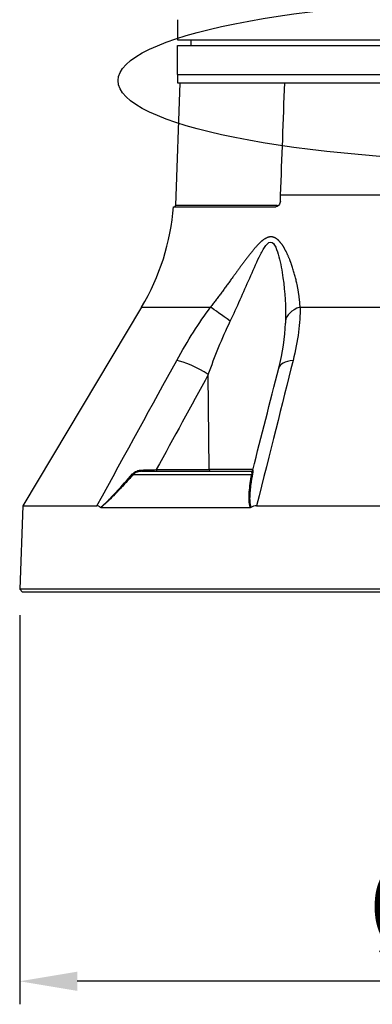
# Model space of a CAD drawing. Header units: millimetres. Extents: x 0 to 4378, y 0 to 2376.
# Tile 107 of 256: x 1559 to 1620, y 531 to 702. Entities that reach past the tile are written whole.
import ezdxf

# ---------------------------------------------------------------- set-up
doc = ezdxf.new("R2010")
doc.units = ezdxf.units.MM
doc.header["$LTSCALE"] = 0.2
doc.layers.add('13_After Rev.Num.', color=6, linetype='Continuous')
doc.styles.add('Rainbow-5.0 Style', font='malgunsl.ttf')
doc.dimstyles.new('Rainbow-5.0 Style', dxfattribs={"dimtxt": 4, "dimasz": 2.5, "dimexe": 1, "dimexo": 1, "dimgap": 1, "dimtad": 1, "dimdsep": 46, "dimtxsty": 'Rainbow-5.0 Style', "dimcen": 0, "dimclrd": 251, "dimclre": 251, "dimclrt": 7, "dimazin": 3, "dimtp": 0.1, "dimtm": 0.1000000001, "dimtfac": 0.61, "dimtmove": 0, "dimatfit": 3, "dimfxl": 1, "dimlwd": -1, "dimlwe": -1, "dimarcsym": 1})

# ---------------------------------------------------------------- blocks, each defined once
blk = doc.blocks.new('*D150')
at = {"color": 251, "linetype": 'ByBlock', "transparency": 16777216}
for p, q in [((1558.616284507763, 598.2572086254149), (1558.616284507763, 530.6151441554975)), ((1731.476601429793, 598.2572086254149), (1731.476601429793, 530.6151441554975)), ((1721.476601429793, 534.6151441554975), (1568.616284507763, 534.6151441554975))]:
    blk.add_line(p, q, dxfattribs=at)
at = {"color": 251, "transparency": 16777216}
for points in [[(1568.616284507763, 536.2818108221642), (1568.616284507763, 532.9484774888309), (1558.616284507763, 534.6151441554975)], [(1721.476601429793, 536.2818108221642), (1721.476601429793, 532.9484774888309), (1731.476601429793, 534.6151441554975)]]:
    blk.add_solid(points, dxfattribs=at)
at = {"layer": 'Defpoints', "color": 0, "transparency": 16777216}
for p in [(1558.616284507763, 602.2572086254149), (1731.476601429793, 602.2572086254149), (1558.616284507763, 534.6151441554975)]:
    blk.add_point(p, dxfattribs=at)
at = {"color": 7, "transparency": 16777216, "insert": (1645.046442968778, 547.2351305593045), "char_height": 16, "attachment_point": 5, "style": 'Rainbow-5.0 Style'}
blk.add_mtext('%%C173', dxfattribs=at)
blk = doc.blocks.new('Blk$A47R2-4W24B')
for p, q in [((-58.99788131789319, 99), (-58.99788131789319, 96)), ((-58.99788131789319, 96), (58.99788131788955, 96)), ((-56.69526961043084, 95.99999999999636), (-56.71272467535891, 94.99999999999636)), ((-59, 95), (59, 95)), ((-59, 89.99999999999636), (-59, 94.99999999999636)), ((-59, 90), (59, 90)), ((-59, 89.99999999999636), (-59, 88.5)), ((-59, 89.99999999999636), (59, 89.99999999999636)), ((-58.62222269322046, 88.49999999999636), (-59.36627882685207, 67.19302010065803)), ((-59, 88.5), (-40.36738951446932, 88.5)), ((-40.36738951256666, 88.5), (59.09165072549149, 88.5)), ((34.81907760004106, 69.01392758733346), (-41.08654323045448, 69.01392758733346)), ((-59.70549839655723, 67), (-41.89512942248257, 67)), ((-41.65980048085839, 67.19302010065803), (-59.36627882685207, 67.19302010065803)), ((-65.25560367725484, 49.53608112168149), (-85.9066057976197, 14.99258666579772)), ((-65.25560367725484, 49.53608112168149), (-53.26389373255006, 49.53608112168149)), ((-37.69948853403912, 49.53608112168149), (37.69948853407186, 49.53608112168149)), ((-58.5297007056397, 40.12261337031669), (-58.5296476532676, 40.12271548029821)), ((-53.48535664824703, 21.29312819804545), (-53.65089358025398, 37.81226609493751)), ((-65.212652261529, 21), (-46.21265962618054, 21)), ((-62.68626785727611, 21.29214691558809), (-53.48536429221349, 21.29410963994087)), ((-45.90464387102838, 21.29214691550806), (-53.48534690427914, 21.29214691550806)), ((-66.68335319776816, 20.46418141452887), (-46.1154336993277, 20.46418141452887)), ((-71.22787999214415, 15.682548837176), (-71.2276978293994, 15.68289944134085)), ((-85.90660579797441, 14.99258666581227), (-86.41270871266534, 0.4996954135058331)), ((-85.9066057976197, 14.99258666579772), (-73.01517164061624, 14.99258666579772)), ((-72.35160561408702, 14.69478612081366), (-46.33548263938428, 14.69478612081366)), ((-45.2628946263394, 14.99258666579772), (45.26289462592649, 14.99258666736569)), ((86.41270871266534, 0.4996954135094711), (-86.41270871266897, 0.4996954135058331)), ((-86.41270871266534, 0.4996954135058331), (-85.93015846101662, -3.637978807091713e-12)), ((85.93015846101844, 0), (-85.93015846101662, -3.637978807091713e-12))]:
    blk.add_line(p, q)
for centre, radius, start, end in [((-99.58820448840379, 70.06100551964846), 40.00000000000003, 329.1279166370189, 355.6111418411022), ((-59.56615699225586, 67.20000000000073), 0.2000000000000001, 270, 357.999999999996), ((-52.23737825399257, 55.72122140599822), 5.000000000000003, 18.74316511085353, 18.76762133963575)]:
    blk.add_arc(centre, radius, start, end)
for centre, major_axis, ratio, start_param, end_param in [((-68.36710382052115, 70.05092552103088), (1.432827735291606, 40.01783420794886), 0.6817646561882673, 4.684882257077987, 4.710885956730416), ((-41.80006334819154, 67.20000000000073), (-6.669469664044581e-15, -0.2000000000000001), 0.7017418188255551, 0.5217441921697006, 1.535889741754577), ((-45.36529501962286, 55.72122140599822), (-7.408136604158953e-14, 5.000000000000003), 0.8684450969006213, 6.13840516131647, 6.138502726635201), ((-49.76096085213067, 46.97046557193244), (-4.053536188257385, 2.927258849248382), 0.01176237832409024, 4.740823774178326, 5.76431397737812), ((-35.22015836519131, 46.97046557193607), (-4.999473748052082, 0.07254131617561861), 0.5854112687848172, 5.239754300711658, 6.263244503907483), ((-55.56365480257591, 37.68138112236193), (-4.385304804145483, 2.401897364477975), 0.2184332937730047, 4.383547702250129, 5.77849216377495), ((-36.5681474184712, 37.68138112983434), (-4.844711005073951, 1.236440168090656), 0.4687791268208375, 5.336155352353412, 6.283200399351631), ((-36.5681474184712, 37.68138112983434), (-4.844711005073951, 1.236440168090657), 0.4687791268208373, 1.509217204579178e-05, 0.000886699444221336), ((-66.87237018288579, 20.65701769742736), (-0.2236197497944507, 0.1999855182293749), 0.1344646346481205, 1.94872923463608, 2.686312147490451), ((-67.61278340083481, 21.52021608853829), (14.7072059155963, 0.2925131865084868), 0.02351572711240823, 4.875773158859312, 5.053497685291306), ((-65.2126522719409, 21.29999306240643), (-3.072389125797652e-11, -0.2999930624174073), 0.003767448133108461, 4.959708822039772, 6.283176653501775), ((-62.57150254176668, 21.30000000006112), (4.281219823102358e-12, -0.3000000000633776), 0.3826834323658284, 4.738570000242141, 6.283185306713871), ((-53.37058112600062, 21.29999999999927), (3.357299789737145e-16, -0.3000000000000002), 0.3826834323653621, 4.735296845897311, 6.283185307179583), ((-46.21265962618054, 21.29999999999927), (-0.07344946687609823, -0.2908695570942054), 0.9999937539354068, 0.2473443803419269, 1.570796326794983), ((-46.24614998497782, 20.65701769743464), (0.2951491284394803, -0.05373073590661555), 0.6605644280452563, 5.287347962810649, 6.024930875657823)]:
    blk.add_ellipse(centre, major_axis=major_axis, ratio=ratio, start_param=start_param, end_param=end_param)
for points, knots in [([(-58.9999999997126, 99.49999999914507), (-58.99999981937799, 99.49999947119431), (-58.99991584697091, 99.49031855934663), (-58.99976788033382, 99.47181557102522), (-58.99961975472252, 99.45329270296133), (-58.99940458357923, 99.42539766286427), (-58.99917324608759, 99.39044042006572), (-58.99894190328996, 99.35548237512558), (-58.99868984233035, 99.31249762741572), (-58.99847666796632, 99.26504554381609), (-58.99826349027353, 99.21759271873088), (-58.99808500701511, 99.1643679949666), (-58.99798309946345, 99.1095893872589), (-58.99791660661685, 99.07384733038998), (-58.99788131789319, 99.03681389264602), (-58.99788131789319, 99)], [0.5001154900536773, 0.5001154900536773, 0.5001154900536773, 0.5001154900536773, 0.607467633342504, 0.607467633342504, 0.607467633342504, 0.714935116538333, 0.714935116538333, 0.714935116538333, 0.82240506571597, 0.82240506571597, 0.82240506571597, 0.929876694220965, 0.929876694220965, 0.929876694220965, 1, 1, 1, 1]), ([(-41.13408694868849, 67.9738230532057), (-41.14108397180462, 67.84570285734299), (-41.16627396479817, 67.71937261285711), (-41.25129990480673, 67.48054995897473), (-41.31130787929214, 67.37094407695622), (-41.45029585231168, 67.19650139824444), (-41.52575273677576, 67.12976628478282), (-41.67208069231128, 67.04409183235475), (-41.74017987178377, 67.01882177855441), (-41.83773655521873, 67.00241758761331), (-41.86651419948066, 66.99999988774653), (-41.89512942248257, 67)], [0.03964738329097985, 0.03964738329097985, 0.03964738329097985, 0.03964738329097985, 0.0781729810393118, 0.0781729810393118, 0.1178623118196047, 0.1178623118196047, 0.1537190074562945, 0.1537190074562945, 0.1825701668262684, 0.1825701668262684, 0.1946468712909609, 0.1946468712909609, 0.1946468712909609, 0.1946468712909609]), ([(-49.84178917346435, 47.10135030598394), (-48.65721498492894, 49.57898896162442), (-47.54835883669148, 52.0938693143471), (-45.91695283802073, 55.82628754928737), (-45.38127296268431, 57.06824092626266), (-44.52221485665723, 58.83909390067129), (-44.224432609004, 59.42105135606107), (-43.57640142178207, 60.41320603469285), (-43.20618609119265, 60.84085682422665), (-42.46854294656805, 60.85548204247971), (-42.16849955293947, 60.43496582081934), (-41.71086886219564, 59.4585723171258), (-41.53420056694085, 58.88973995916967), (-41.06570662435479, 57.11547964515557), (-40.8474510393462, 55.86755224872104), (-40.3277827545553, 52.11809018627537), (-40.17193211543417, 49.58603525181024), (-40.21779140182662, 47.10135030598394)], [0, 0, 0, 0, 0.250000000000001, 0.250000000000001, 0.375000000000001, 0.375000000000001, 0.437500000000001, 0.437500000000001, 0.500000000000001, 0.500000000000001, 0.562500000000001, 0.562500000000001, 0.625, 0.625, 0.750000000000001, 0.750000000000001, 1, 1, 1, 1]), ([(-72.4016308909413, 14.71445221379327), (-72.01836204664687, 15.03389732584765), (-71.60293179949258, 15.40661875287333), (-71.16329392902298, 15.83592443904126), (-71.08729400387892, 15.91013824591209), (-71.01682416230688, 15.98002058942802), (-70.9486700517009, 16.04830002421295), (-70.8196981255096, 16.17750910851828), (-70.69904108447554, 16.30134020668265), (-70.56551632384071, 16.43965089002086), (-70.36143154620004, 16.65105067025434), (-70.1381769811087, 16.88647978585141), (-69.8943623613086, 17.14458550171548), (-69.77535472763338, 17.27056872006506), (-69.65592218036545, 17.39791812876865), (-69.53599284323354, 17.52655594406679), (-68.67311041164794, 18.45209521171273), (-67.77910578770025, 19.44982364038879), (-66.81484775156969, 20.55527606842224)], [2.455419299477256e-10, 2.455419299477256e-10, 2.455419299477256e-10, 2.455419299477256e-10, 0.250000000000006, 0.250000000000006, 0.250000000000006, 0.2932173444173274, 0.2932173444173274, 0.2932173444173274, 0.375000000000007, 0.375000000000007, 0.375000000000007, 0.500000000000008, 0.500000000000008, 0.500000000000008, 0.5610133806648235, 0.5610133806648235, 0.5610133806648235, 1, 1, 1, 1]), ([(-66.81484775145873, 20.55527606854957), (-66.63378892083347, 20.76284622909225), (-66.35142247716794, 20.944578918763), (-66.07823244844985, 21.05230878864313), (-65.80504241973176, 21.16003865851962), (-65.51595243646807, 21.21936784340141), (-65.21374811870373, 21.22655100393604)], [0, 0, 0, 0, 0.5, 0.5, 0.5, 1, 1, 1, 1]), ([(-65.21265228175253, 21), (-65.22473189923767, 21), (-65.47494140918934, 20.99241500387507), (-65.63921300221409, 20.96549974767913), (-65.72134879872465, 20.95204211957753), (-65.7935190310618, 20.93614381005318), (-65.8559054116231, 20.92010515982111), (-65.91829179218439, 20.90406650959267), (-65.93967929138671, 20.89842185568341), (-66.01414535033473, 20.87331246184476), (-66.3120095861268, 20.7728748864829), (-66.53498361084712, 20.62295855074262), (-66.68335319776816, 20.46418141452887)], [0, 0, 0, 0, 0.250000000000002, 0.250000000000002, 0.250000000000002, 0.375000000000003, 0.375000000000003, 0.375000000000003, 0.500000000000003, 0.500000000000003, 0.500000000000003, 1, 1, 1, 1]), ([(-45.96985338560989, 20.55527606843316), (-46.08765805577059, 19.92406837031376), (-46.18629090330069, 19.32734993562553), (-46.26268082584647, 18.76592820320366), (-46.30087578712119, 18.48521733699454), (-46.33356372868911, 18.21335015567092), (-46.36072793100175, 17.95041353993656), (-46.37469360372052, 17.81523244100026), (-46.38832177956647, 17.67101114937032), (-46.40049637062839, 17.5279056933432), (-46.41200220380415, 17.39266110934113), (-46.42219660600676, 17.25830200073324), (-46.43063434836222, 17.13345874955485), (-46.45903700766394, 16.71321833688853), (-46.47170293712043, 16.38398541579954), (-46.46364276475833, 16.04769096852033), (-46.46184665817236, 15.97275204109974), (-46.45913408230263, 15.89734368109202), (-46.45494239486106, 15.82054907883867), (-46.43194045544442, 15.39913769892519), (-46.36621040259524, 15.03153837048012), (-46.25602205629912, 14.7144638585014)], [0, 0, 0, 0, 0.249999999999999, 0.249999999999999, 0.249999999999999, 0.374999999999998, 0.374999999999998, 0.374999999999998, 0.4392650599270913, 0.4392650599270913, 0.4392650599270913, 0.499999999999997, 0.499999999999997, 0.499999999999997, 0.7044425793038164, 0.7044425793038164, 0.7044425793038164, 0.749999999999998, 0.749999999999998, 0.749999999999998, 0.9999969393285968, 0.9999969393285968, 0.9999969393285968, 0.9999969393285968]), ([(-45.92195585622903, 21.22607290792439), (-45.92438150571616, 21.21761513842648), (-45.91611459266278, 21.17332114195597), (-45.91727051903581, 21.0534966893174), (-45.91845029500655, 20.93119996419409), (-45.93094864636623, 20.76373177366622), (-45.96985338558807, 20.55527606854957)], [0.01010768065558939, 0.01010768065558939, 0.01010768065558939, 0.01010768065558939, 0.5, 0.5, 0.5, 1, 1, 1, 1]), ([(-66.68335319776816, 20.46418141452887), (-67.25591777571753, 19.8235379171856), (-67.80581052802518, 19.21942974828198), (-68.33247828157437, 18.65178307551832), (-68.59581215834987, 18.36795973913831), (-68.85334139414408, 18.09325347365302), (-69.10501652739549, 17.82767519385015), (-69.22345620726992, 17.70269261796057), (-69.34060974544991, 17.57972238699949), (-69.4564437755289, 17.45879453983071), (-69.46367891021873, 17.45124123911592), (-69.47090926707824, 17.44369553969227), (-69.47813482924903, 17.43615748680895), (-69.60104116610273, 17.30793570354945), (-69.70052108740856, 17.20463024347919), (-69.84244160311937, 17.05834657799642), (-70.2484221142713, 16.63988475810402), (-70.59336583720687, 16.29377238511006), (-70.90168544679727, 15.99477392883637), (-71.0244887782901, 15.87568320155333), (-71.14146344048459, 15.76369029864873), (-71.25437717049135, 15.65758140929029), (-71.45257903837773, 15.47132434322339), (-71.6022672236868, 15.33400736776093), (-71.78100459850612, 15.17646201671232), (-71.95974175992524, 15.0189168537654), (-72.14996215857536, 14.85835618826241), (-72.35160624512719, 14.69478796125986)], [0, 0, 0, 0, 0.250000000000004, 0.250000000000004, 0.250000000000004, 0.375000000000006, 0.375000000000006, 0.375000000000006, 0.433825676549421, 0.433825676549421, 0.433825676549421, 0.437500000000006, 0.437500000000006, 0.437500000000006, 0.500000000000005, 0.500000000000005, 0.500000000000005, 0.6787886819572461, 0.6787886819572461, 0.6787886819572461, 0.750000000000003, 0.750000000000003, 0.750000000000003, 0.875000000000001, 0.875000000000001, 0.875000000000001, 0.9999998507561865, 0.9999998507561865, 0.9999998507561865, 0.9999998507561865]), ([(-46.33548351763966, 14.6947879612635), (-46.39818717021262, 14.86461316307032), (-46.44851298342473, 15.0475766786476), (-46.48647937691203, 15.2437273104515), (-46.50546259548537, 15.34180273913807), (-46.52135777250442, 15.44317851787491), (-46.53415588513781, 15.54783719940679), (-46.54695399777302, 15.6524958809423), (-46.55815844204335, 15.78809136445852), (-46.56314900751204, 15.87163857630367), (-46.56550545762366, 15.91108798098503), (-46.56749180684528, 15.95194654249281), (-46.56916012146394, 15.99418742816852), (-46.57455822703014, 16.13086474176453), (-46.57575348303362, 16.28249907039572), (-46.57320040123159, 16.44884986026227), (-46.5698582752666, 16.66661228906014), (-46.55804344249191, 16.93654668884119), (-46.54250702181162, 17.17831982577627), (-46.53657085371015, 17.27069670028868), (-46.52986018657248, 17.36425685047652), (-46.52244991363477, 17.45893192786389), (-46.45228211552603, 18.35540926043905), (-46.31780640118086, 19.35759727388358), (-46.11543369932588, 20.46418141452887)], [1.437453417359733e-07, 1.437453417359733e-07, 1.437453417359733e-07, 1.437453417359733e-07, 0.125000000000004, 0.125000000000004, 0.125000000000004, 0.187500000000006, 0.187500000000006, 0.187500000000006, 0.250000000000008, 0.250000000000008, 0.250000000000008, 0.2795113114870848, 0.2795113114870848, 0.2795113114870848, 0.375000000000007, 0.375000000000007, 0.375000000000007, 0.500000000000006, 0.500000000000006, 0.500000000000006, 0.5477601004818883, 0.5477601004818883, 0.5477601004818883, 1, 1, 1, 1]), ([(-72.4016308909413, 14.71445221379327), (-72.49682518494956, 14.80262277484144), (-72.59626724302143, 14.87243925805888), (-72.80281375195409, 14.96783758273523), (-72.90850635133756, 14.99258699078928), (-73.0151716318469, 14.99258697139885)], [-0.1212578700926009, -0.1212578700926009, -0.1212578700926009, -0.1212578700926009, -0.06073354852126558, -0.06073354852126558, -1.218595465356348e-08, -1.218595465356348e-08, -1.218595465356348e-08, -1.218595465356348e-08]), ([(-72.35160552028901, 14.69478929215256), (-72.36070588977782, 14.69479823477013), (-72.36980315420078, 14.6962882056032), (-72.38662080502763, 14.70289961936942), (-72.39438149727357, 14.70768959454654), (-72.4016308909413, 14.71445221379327)], [-0.009677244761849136, -0.009677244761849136, -0.009677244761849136, -0.009677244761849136, -0.004619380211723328, -0.004619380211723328, -3.186487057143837e-06, -3.186487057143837e-06, -3.186487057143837e-06, -3.186487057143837e-06]), ([(-46.25601800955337, 14.71445221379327), (-46.26778532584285, 14.70769032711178), (-46.28023560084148, 14.70290065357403), (-46.30695818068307, 14.69628849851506), (-46.32127062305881, 14.69479823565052), (-46.33548258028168, 14.69478929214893)], [-0.009683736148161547, -0.009683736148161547, -0.009683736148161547, -0.009683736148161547, -0.005063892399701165, -0.005063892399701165, -9.827163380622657e-07, -9.827163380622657e-07, -9.827163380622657e-07, -9.827163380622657e-07]), ([(-45.26289462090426, 14.99258697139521), (-45.43456228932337, 14.99258699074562), (-45.60494176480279, 14.96795179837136), (-45.9392831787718, 14.87276167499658), (-46.10092094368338, 14.80282850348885), (-46.25601800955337, 14.71445221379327)], [-0.1213984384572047, -0.1213984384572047, -0.1213984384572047, -0.1213984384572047, -0.06074723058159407, -0.06074723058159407, -2.43663605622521e-05, -2.43663605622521e-05, -2.43663605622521e-05, -2.43663605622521e-05])]:
    blk.add_open_spline(points, degree=3, knots=knots)
for points in [[(-41.08654323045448, 69.01392758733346), (-40.84731544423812, 75.50930372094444), (-40.60760175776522, 82.00466143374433), (-40.36738951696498, 88.50000000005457)], [(-41.65980048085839, 67.19302010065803), (-41.55314650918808, 67.19302010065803), (-41.44918798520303, 67.23986626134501), (-41.3589452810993, 67.31923172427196)], [(-59.1485217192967, 40.24699709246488), (-57.22733233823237, 43.73478278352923), (-55.26185430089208, 46.83114412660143), (-53.2638937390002, 49.53608112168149)], [(-37.69948852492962, 49.53608112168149), (-37.67573478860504, 46.83114359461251), (-38.05385280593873, 43.73478225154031), (-38.92745938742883, 40.24699709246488)], [(-53.6508935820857, 37.81226628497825), (-52.52437389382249, 40.97693428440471), (-51.27860390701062, 44.09612891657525), (-49.84178918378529, 47.10135031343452)], [(-41.41286740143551, 38.91778708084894), (-40.7233811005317, 41.61974756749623), (-40.28876316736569, 44.30754538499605), (-40.22529924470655, 46.76264437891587)], [(-40.22515226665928, 46.76834379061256), (-40.22520114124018, 46.76644403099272), (-40.2252501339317, 46.76454422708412), (-40.22529924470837, 46.76264437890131)], [(-40.21779140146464, 47.10135031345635), (-40.21983730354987, 46.99050205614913), (-40.2222926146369, 46.87949873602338), (-40.22515226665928, 46.76834379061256)], [(-73.01517158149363, 14.99258678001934), (-67.93087218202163, 24.27621699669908), (-63.30877080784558, 32.69435376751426), (-59.1485217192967, 40.24699709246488)], [(-38.92745938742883, 40.24699709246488), (-40.81921554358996, 32.69435376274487), (-42.93095462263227, 24.27621699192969), (-45.26289459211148, 14.99258678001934)], [(-53.6508935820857, 37.81226628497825), (-56.66592128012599, 32.30761972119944), (-59.67729464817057, 26.80063975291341), (-62.68626823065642, 21.29214691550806)], [(-45.92149424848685, 21.22595587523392), (-44.41988978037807, 27.12452632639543), (-42.91719733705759, 33.02139038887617), (-41.4128872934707, 38.9156839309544)], [(-46.21265962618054, 21), (-46.16852636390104, 21), (-46.06838146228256, 20.84363022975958), (-46.1154336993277, 20.46418141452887)]]:
    blk.add_open_spline(points, degree=3)
blk.add_rational_spline([(-37.69948854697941, 49.53608111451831), (-37.81678528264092, 51.74708448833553), (-38.24050421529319, 53.99540544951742), (-39.3013325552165, 57.32826061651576), (-39.72166139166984, 58.4375294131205), (-40.56732867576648, 60.01464969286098), (-40.87983973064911, 60.52027845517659), (-41.66494671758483, 61.3881837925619), (-42.1689538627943, 61.76197598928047), (-43.36641333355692, 61.74897579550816), (-43.95081858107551, 61.36884176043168), (-44.96118631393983, 60.48692648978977), (-45.41885419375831, 59.9696309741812), (-46.72932956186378, 58.3955394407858), (-47.53268402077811, 57.29158088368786), (-49.95521487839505, 53.97387578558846), (-51.56636144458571, 51.74075917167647), (-53.26389372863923, 49.53608111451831)], [0.999999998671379, 0.999999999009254, 0.999999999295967, 0.999999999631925, 0.999999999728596, 0.999999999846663, 0.999999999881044, 0.999999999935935, 0.999999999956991, 0.999999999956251, 0.999999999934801, 0.99999999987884, 0.999999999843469, 0.999999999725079, 0.999999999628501, 0.999999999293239, 0.999999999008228, 0.999999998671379], degree=3, knots=[0, 0, 0, 0, 0.25, 0.25, 0.375, 0.375, 0.4375, 0.4375, 0.5, 0.5, 0.5625, 0.5625, 0.625, 0.625, 0.75, 0.75, 1, 1, 1, 1])
blk = doc.blocks.new('Blk$L1P0-3O23B')
for p, q in [((63.34752289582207, 5.697373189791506), (63.34752289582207, -1.67419825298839)), ((63.34752289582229, 5.697373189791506), (70.71909433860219, 5.697373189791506))]:
    blk.add_line(p, q)
blk.add_ellipse((0, 0), major_axis=(69.3453921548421, 0), ratio=0.2019539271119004)

msp = doc.modelspace()

# ---------------------------------------------------------------- block references
msp.add_blockref('Blk$A47R2-4W24B', (1645.046442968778, 602.2572086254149))
at = {"layer": '13_After Rev.Num.'}
msp.add_blockref('Blk$L1P0-3O23B', (1645.046442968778, 691.1608961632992), dxfattribs=at)

# ---------------------------------------------------------------- dimensions: what is measured, and where the dimension line sits
dim = msp.add_linear_dim(base=(1558.616284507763, 534.6151441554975), p1=(1731.476601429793, 602.2572086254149), p2=(1558.616284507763, 602.2572086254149), text='%%C173', dimstyle='Rainbow-5.0 Style', override={"dimscale": 4, "dimtol": 0, "dimlim": 0, "dimtp": 0.1, "dimtm": 0.1000000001, "dimtfac": 0.61, "dimtdec": 2, "dimtolj": 0, "dimtzin": 8})
dim.commit()
dim.dimension.update_dxf_attribs({"geometry": '*D150', "text_midpoint": (1645.046442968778, 547.2351305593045)})

doc.saveas('drawing.dxf')
